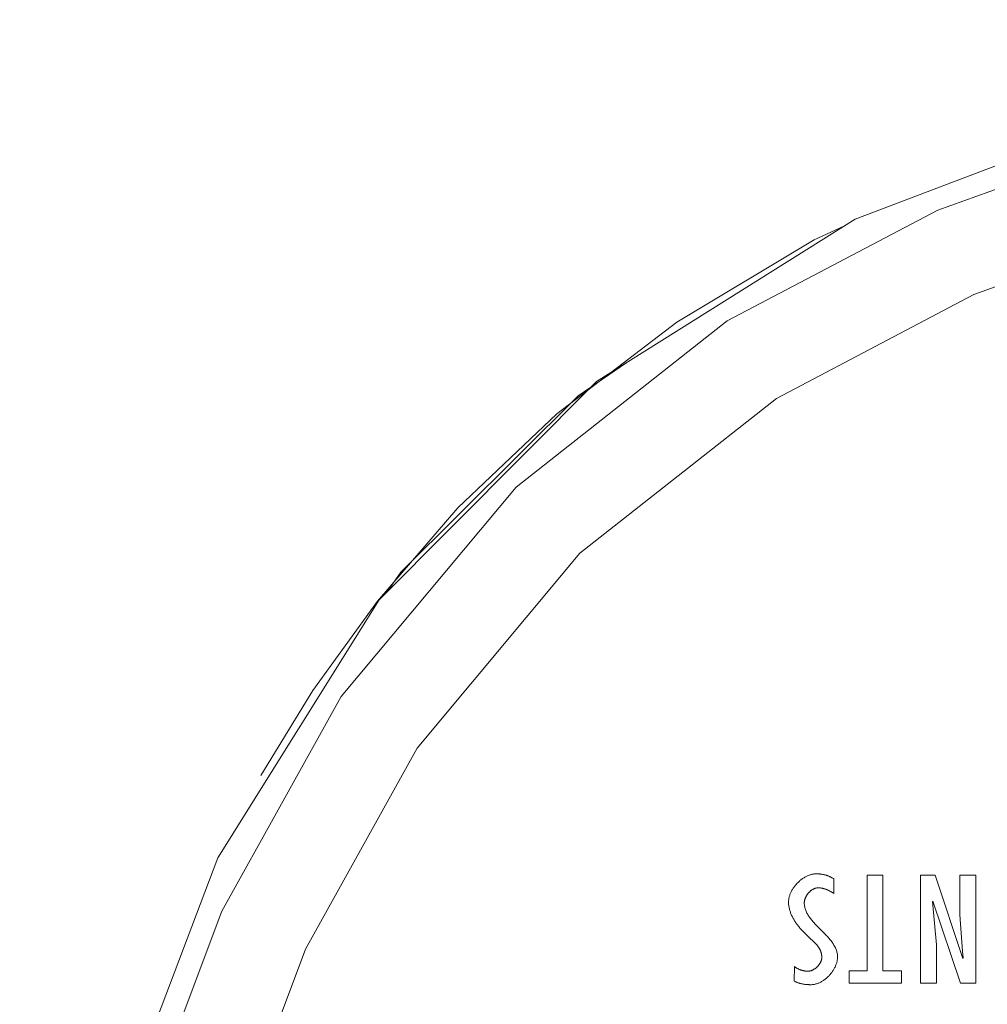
# Model space of a CAD drawing. Header units: millimetres. Extents: x 3925 to 5043, y -86 to 778.
# Tile 50 of 113: x 4266 to 4279, y 690 to 703. Entities that reach past the tile are written whole.
import ezdxf

# ---------------------------------------------------------------- set-up
doc = ezdxf.new("R2010")
doc.units = ezdxf.units.MM
doc.header["$LTSCALE"] = 46.255
doc.layers.add('H30K-REAR-CODXF_CONTINUOUS_LINE', color=7, linetype='CONTINUOUS')
doc.layers.add('H30K-TOP-COVDXF_CONTINUOUS_LINE', color=7, linetype='CONTINUOUS')

msp = doc.modelspace()

# ---------------------------------------------------------------- linework, layer by layer
at = {"layer": 'H30K-REAR-CODXF_CONTINUOUS_LINE', "color": 7, "linetype": 'Continuous', "lineweight": 0}
for points in [[(4273.0808, 697.5329), (4274.7019, 698.7693), (4276.5581, 699.8804), (4276.9599, 700.0661)], [(4274.0254, 698.2226), (4273.3684, 697.7739), (4270.9736, 695.3941), (4270.7998, 695.1413)], [(4269.0846, 692.6469), (4269.7859, 693.7933), (4270.6584, 695.0037), (4271.7432, 696.2613), (4273.0808, 697.5329)]]:
    msp.add_lwpolyline(points, dxfattribs=at)
at = {"layer": 'H30K-TOP-COVDXF_CONTINUOUS_LINE', "color": 7, "linetype": 'Continuous', "lineweight": 0}
for p, q in [((4276.8222, 691.0556), (4276.8222, 691.2511)), ((4277.4848, 691.3015), (4277.2721, 691.3015)), ((4277.2721, 691.3015), (4277.2721, 690.0107)), ((4277.4848, 690.0107), (4277.4848, 691.3015)), ((4278.1926, 691.3015), (4277.9948, 691.3015)), ((4277.9948, 691.3015), (4277.9948, 689.8427)), ((4278.5674, 690.1772), (4278.1926, 691.3015)), ((4278.7398, 691.3015), (4278.5268, 691.3015)), ((4278.5268, 691.3015), (4278.5268, 690.7655)), ((4278.7398, 689.8427), (4278.7398, 691.3015)), ((4278.2078, 690.363), (4278.1566, 690.9475)), ((4278.161, 690.9513), (4278.5355, 689.8427)), ((4278.5268, 690.7655), (4278.5589, 690.2761)), ((4276.4389, 690.512), (4276.6007, 690.3514)), ((4278.2078, 689.8427), (4278.2078, 690.363)), ((4278.5589, 690.2761), (4278.5716, 690.1811)), ((4276.29, 690.067), (4276.288, 689.8717)), ((4277.2721, 690.0107), (4277.0315, 690.0107)), ((4277.0315, 690.0107), (4277.0315, 689.8427)), ((4277.7359, 690.0107), (4277.4848, 690.0107)), ((4277.7359, 689.8427), (4277.7359, 690.0107)), ((4277.0315, 689.8427), (4277.7359, 689.8427)), ((4277.9948, 689.8427), (4278.2078, 689.8427)), ((4278.5355, 689.8427), (4278.7398, 689.8427))]:
    msp.add_line(p, q, dxfattribs=at)
for points in [[(4290.8249, 702.852), (4285.5, 702.5362), (4281.0018, 701.6371), (4277.1111, 700.161), (4273.6166, 697.9658), (4270.6805, 695.0217), (4268.5014, 691.5362), (4267.0354, 687.6596), (4266.1402, 683.1732), (4265.8249, 677.852)], [(4290.8249, 702.4956), (4289.1986, 702.4684), (4287.415, 702.3709), (4285.4457, 702.1699), (4283.2668, 701.8144), (4280.8629, 701.226), (4278.2263, 700.2811), (4275.3822, 698.7852), (4272.5308, 696.5402), (4270.166, 693.7131), (4268.5567, 690.8159), (4267.5388, 688.1065), (4266.9098, 685.6426), (4266.5321, 683.4212), (4266.3177, 681.4126), (4266.2118, 679.5729), (4266.1813, 677.852)], [(4290.8249, 701.255), (4289.2408, 701.2285), (4287.5091, 701.1338), (4285.6049, 700.9395), (4283.5092, 700.5976), (4281.2128, 700.0357), (4278.7159, 699.1412), (4276.0482, 697.7384), (4273.394, 695.6491), (4271.1944, 693.0191), (4269.6873, 690.3051), (4268.7248, 687.7422), (4268.1246, 685.3906), (4267.7616, 683.2553), (4267.5545, 681.3137), (4267.4517, 679.528), (4267.4219, 677.852)], [(4276.588, 691.3208), (4276.5781, 691.3206), (4276.5681, 691.32), (4276.5581, 691.319), (4276.5481, 691.3176), (4276.538, 691.3158), (4276.528, 691.3136), (4276.518, 691.3111), (4276.508, 691.3082), (4276.498, 691.305), (4276.4881, 691.3014), (4276.4782, 691.2975), (4276.4684, 691.2933), (4276.4586, 691.2887), (4276.4489, 691.2839), (4276.4393, 691.2788), (4276.4297, 691.2734), (4276.4202, 691.2676), (4276.4109, 691.2617), (4276.4016, 691.2554), (4276.3925, 691.249), (4276.3835, 691.2422), (4276.3746, 691.2353), (4276.3659, 691.2281), (4276.3573, 691.2207), (4276.3489, 691.213), (4276.3406, 691.2052), (4276.3326, 691.1972), (4276.3247, 691.189), (4276.317, 691.1806), (4276.3095, 691.1721), (4276.3022, 691.1634), (4276.2951, 691.1546), (4276.2883, 691.1456), (4276.2816, 691.1364), (4276.2753, 691.1272), (4276.2691, 691.1178), (4276.2633, 691.1084), (4276.2577, 691.0988), (4276.2524, 691.0892), (4276.2473, 691.0794), (4276.2426, 691.0696), (4276.2381, 691.0598), (4276.234, 691.0498), (4276.2302, 691.0399), (4276.2267, 691.0299), (4276.2235, 691.0198), (4276.2207, 691.0098), (4276.2182, 690.9997), (4276.2161, 690.9897), (4276.2143, 690.9796), (4276.2129, 690.9696), (4276.212, 690.9595), (4276.2114, 690.9496), (4276.2112, 690.9396)], [(4276.8222, 691.2511), (4276.8162, 691.2554), (4276.81, 691.2596), (4276.8038, 691.2636), (4276.7974, 691.2675), (4276.791, 691.2712), (4276.7844, 691.2748), (4276.7778, 691.2782), (4276.771, 691.2815), (4276.7642, 691.2847), (4276.7573, 691.2877), (4276.7504, 691.2906), (4276.7434, 691.2933), (4276.7363, 691.2959), (4276.7291, 691.2984), (4276.7219, 691.3008), (4276.7147, 691.303), (4276.7074, 691.305), (4276.7, 691.307), (4276.6926, 691.3088), (4276.6852, 691.3105), (4276.6778, 691.312), (4276.6703, 691.3134), (4276.6628, 691.3147), (4276.6553, 691.3159), (4276.6478, 691.3169), (4276.6403, 691.3178), (4276.6328, 691.3186), (4276.6253, 691.3193), (4276.6178, 691.3198), (4276.6103, 691.3203), (4276.6029, 691.3206), (4276.5954, 691.3207), (4276.588, 691.3208)], [(4276.4241, 690.9281), (4276.4241, 690.9331), (4276.4244, 690.9382), (4276.4249, 690.9433), (4276.4255, 690.9484), (4276.4263, 690.9535), (4276.4273, 690.9587), (4276.4285, 690.9639), (4276.4298, 690.969), (4276.4313, 690.9742), (4276.4329, 690.9794), (4276.4347, 690.9845), (4276.4366, 690.9897), (4276.4387, 690.9948), (4276.4409, 690.9999), (4276.4433, 691.005), (4276.4458, 691.01), (4276.4484, 691.015), (4276.4512, 691.02), (4276.454, 691.0249), (4276.457, 691.0298), (4276.4602, 691.0346), (4276.4634, 691.0393), (4276.4667, 691.044), (4276.4702, 691.0486), (4276.4738, 691.0532), (4276.4774, 691.0576), (4276.4812, 691.062), (4276.485, 691.0663), (4276.4889, 691.0705), (4276.493, 691.0746), (4276.4971, 691.0786), (4276.5013, 691.0824), (4276.5055, 691.0862), (4276.5099, 691.0899), (4276.5143, 691.0934), (4276.5187, 691.0968), (4276.5232, 691.1001), (4276.5278, 691.1032), (4276.5325, 691.1062), (4276.5372, 691.1091), (4276.5419, 691.1118), (4276.5467, 691.1143), (4276.5515, 691.1167), (4276.5563, 691.1189), (4276.5612, 691.121), (4276.5661, 691.1228), (4276.5711, 691.1246), (4276.5761, 691.1261), (4276.581, 691.1274), (4276.586, 691.1285), (4276.5911, 691.1295), (4276.5961, 691.1302), (4276.6011, 691.1308), (4276.6061, 691.1311), (4276.6112, 691.1312)], [(4276.6112, 691.1312), (4276.6177, 691.1311), (4276.6243, 691.1309), (4276.6309, 691.1304), (4276.6375, 691.1298), (4276.644, 691.1291), (4276.6506, 691.1282), (4276.6571, 691.1271), (4276.6637, 691.1259), (4276.6702, 691.1245), (4276.6766, 691.123), (4276.6831, 691.1214), (4276.6896, 691.1196), (4276.696, 691.1177), (4276.7024, 691.1157), (4276.7087, 691.1136), (4276.7151, 691.1113), (4276.7214, 691.109), (4276.7277, 691.1065), (4276.7339, 691.1039), (4276.7401, 691.1012), (4276.7463, 691.0985), (4276.7524, 691.0956), (4276.7585, 691.0926), (4276.7645, 691.0896), (4276.7705, 691.0865), (4276.7765, 691.0833), (4276.7824, 691.08), (4276.7882, 691.0767), (4276.794, 691.0733), (4276.7998, 691.0699), (4276.8055, 691.0664), (4276.8111, 691.0628), (4276.8167, 691.0592), (4276.8222, 691.0556)], [(4276.2112, 690.9396), (4276.2113, 690.9281), (4276.2119, 690.9166), (4276.2128, 690.9051), (4276.214, 690.8936), (4276.2156, 690.8822), (4276.2175, 690.8708), (4276.2198, 690.8595), (4276.2223, 690.8482), (4276.2252, 690.8369), (4276.2284, 690.8257), (4276.2318, 690.8145), (4276.2355, 690.8034), (4276.2396, 690.7923), (4276.2438, 690.7813), (4276.2484, 690.7704), (4276.2531, 690.7595), (4276.2582, 690.7487), (4276.2634, 690.738), (4276.2689, 690.7274), (4276.2746, 690.7168), (4276.2805, 690.7063), (4276.2866, 690.696), (4276.2929, 690.6857), (4276.2994, 690.6755), (4276.3061, 690.6654), (4276.3129, 690.6554), (4276.3199, 690.6455), (4276.3271, 690.6357), (4276.3344, 690.626), (4276.3418, 690.6164), (4276.3494, 690.607), (4276.3571, 690.5977), (4276.3649, 690.5885), (4276.3728, 690.5794), (4276.3808, 690.5705), (4276.3889, 690.5617), (4276.3971, 690.5531), (4276.4053, 690.5446), (4276.4136, 690.5362), (4276.422, 690.528), (4276.4304, 690.5199), (4276.4389, 690.512)], [(4276.6801, 690.531), (4276.6171, 690.5937), (4276.6067, 690.6041), (4276.5964, 690.6146), (4276.5862, 690.6252), (4276.5761, 690.6357), (4276.5661, 690.6463), (4276.5564, 690.657), (4276.5468, 690.6677), (4276.5374, 690.6784), (4276.5282, 690.6893), (4276.5193, 690.7001), (4276.5106, 690.7111), (4276.5023, 690.7222), (4276.4942, 690.7333), (4276.4865, 690.7445), (4276.4791, 690.7559), (4276.4721, 690.7673), (4276.4655, 690.7788), (4276.4593, 690.7905), (4276.4535, 690.8023), (4276.4482, 690.8142), (4276.4433, 690.8262), (4276.439, 690.8384), (4276.4352, 690.8507), (4276.4318, 690.8632), (4276.4291, 690.8758), (4276.4269, 690.8886), (4276.4253, 690.9016), (4276.4244, 690.9147), (4276.4241, 690.9281)], [(4276.8732, 690.1966), (4276.8728, 690.2099), (4276.8719, 690.2231), (4276.8703, 690.236), (4276.8681, 690.2488), (4276.8654, 690.2615), (4276.862, 690.2739), (4276.8582, 690.2863), (4276.8539, 690.2984), (4276.849, 690.3105), (4276.8437, 690.3224), (4276.8379, 690.3342), (4276.8317, 690.3458), (4276.8251, 690.3574), (4276.8181, 690.3688), (4276.8107, 690.3801), (4276.803, 690.3914), (4276.7949, 690.4025), (4276.7866, 690.4135), (4276.7779, 690.4245), (4276.769, 690.4354), (4276.7598, 690.4462), (4276.7504, 690.457), (4276.7408, 690.4677), (4276.7311, 690.4783), (4276.7211, 690.4889), (4276.711, 690.4995), (4276.7008, 690.51), (4276.6905, 690.5205), (4276.6801, 690.531)], [(4276.6007, 690.3514), (4276.6039, 690.3474), (4276.6072, 690.3434), (4276.6103, 690.3392), (4276.6134, 690.335), (4276.6163, 690.3307), (4276.6192, 690.3264), (4276.622, 690.322), (4276.6248, 690.3175), (4276.6274, 690.3129), (4276.6299, 690.3083), (4276.6324, 690.3036), (4276.6348, 690.2989), (4276.637, 690.2941), (4276.6392, 690.2893), (4276.6413, 690.2845), (4276.6433, 690.2795), (4276.6452, 690.2746), (4276.6469, 690.2696), (4276.6486, 690.2646), (4276.6502, 690.2596), (4276.6517, 690.2545), (4276.653, 690.2494), (4276.6543, 690.2443), (4276.6554, 690.2391), (4276.6564, 690.234), (4276.6573, 690.2288), (4276.6581, 690.2237), (4276.6588, 690.2185), (4276.6593, 690.2133), (4276.6598, 690.2082), (4276.6601, 690.203), (4276.6603, 690.1978), (4276.6604, 690.1927)], [(4276.6604, 690.1927), (4276.6602, 690.1878), (4276.6599, 690.1828), (4276.6594, 690.1778), (4276.6587, 690.1728), (4276.6579, 690.1679), (4276.6568, 690.1629), (4276.6555, 690.1579), (4276.6541, 690.1529), (4276.6525, 690.148), (4276.6507, 690.143), (4276.6488, 690.1381), (4276.6467, 690.1332), (4276.6444, 690.1283), (4276.642, 690.1235), (4276.6395, 690.1187), (4276.6368, 690.1139), (4276.6339, 690.1092), (4276.631, 690.1046), (4276.6279, 690.1), (4276.6247, 690.0954), (4276.6213, 690.091), (4276.6179, 690.0865), (4276.6143, 690.0822), (4276.6106, 690.0779), (4276.6068, 690.0737), (4276.6029, 690.0696), (4276.5989, 690.0656), (4276.5949, 690.0617), (4276.5907, 690.0578), (4276.5865, 690.0541), (4276.5821, 690.0505), (4276.5778, 690.047), (4276.5733, 690.0435), (4276.5688, 690.0403), (4276.5642, 690.0371), (4276.5595, 690.034), (4276.5548, 690.0311), (4276.5501, 690.0283), (4276.5453, 690.0257), (4276.5404, 690.0232), (4276.5355, 690.0208), (4276.5306, 690.0186), (4276.5257, 690.0165), (4276.5208, 690.0146), (4276.5158, 690.0129), (4276.5108, 690.0113), (4276.5058, 690.0099), (4276.5008, 690.0087), (4276.4958, 690.0076), (4276.4908, 690.0067), (4276.4858, 690.006), (4276.4808, 690.0056), (4276.4758, 690.0053), (4276.4709, 690.0052)], [(4276.5136, 689.8233), (4276.5232, 689.8235), (4276.5328, 689.8241), (4276.5424, 689.8251), (4276.5521, 689.8265), (4276.5617, 689.8282), (4276.5714, 689.8304), (4276.581, 689.8329), (4276.5906, 689.8357), (4276.6002, 689.8389), (4276.6097, 689.8424), (4276.6192, 689.8463), (4276.6286, 689.8505), (4276.638, 689.8549), (4276.6473, 689.8597), (4276.6565, 689.8648), (4276.6656, 689.8701), (4276.6746, 689.8758), (4276.6836, 689.8816), (4276.6924, 689.8878), (4276.7011, 689.8942), (4276.7097, 689.9008), (4276.7181, 689.9077), (4276.7264, 689.9148), (4276.7346, 689.9221), (4276.7426, 689.9296), (4276.7505, 689.9373), (4276.7581, 689.9451), (4276.7656, 689.9532), (4276.773, 689.9614), (4276.7801, 689.9698), (4276.787, 689.9783), (4276.7937, 689.987), (4276.8002, 689.9958), (4276.8065, 690.0048), (4276.8125, 690.0138), (4276.8183, 690.023), (4276.8239, 690.0323), (4276.8292, 690.0416), (4276.8342, 690.0511), (4276.839, 690.0606), (4276.8435, 690.0702), (4276.8477, 690.0798), (4276.8516, 690.0895), (4276.8552, 690.0992), (4276.8585, 690.109), (4276.8615, 690.1187), (4276.8642, 690.1285), (4276.8665, 690.1383), (4276.8685, 690.1481), (4276.8702, 690.1578), (4276.8715, 690.1676), (4276.8724, 690.1773), (4276.873, 690.187), (4276.8732, 690.1966)], [(4276.4709, 690.0052), (4276.4651, 690.0052), (4276.4593, 690.0054), (4276.4535, 690.0058), (4276.4477, 690.0063), (4276.4419, 690.0069), (4276.4362, 690.0077), (4276.4304, 690.0086), (4276.4246, 690.0096), (4276.4189, 690.0107), (4276.4132, 690.012), (4276.4075, 690.0133), (4276.4018, 690.0148), (4276.3961, 690.0164), (4276.3905, 690.0181), (4276.3848, 690.0199), (4276.3792, 690.0218), (4276.3737, 690.0238), (4276.3681, 690.0259), (4276.3626, 690.0281), (4276.3571, 690.0304), (4276.3517, 690.0328), (4276.3463, 690.0352), (4276.3409, 690.0378), (4276.3356, 690.0404), (4276.3304, 690.0431), (4276.3251, 690.0458), (4276.32, 690.0487), (4276.3148, 690.0516), (4276.3098, 690.0545), (4276.3047, 690.0575), (4276.2998, 690.0606), (4276.2949, 690.0638), (4276.29, 690.067)], [(4276.288, 689.8717), (4276.2946, 689.8682), (4276.3012, 689.8649), (4276.308, 689.8617), (4276.3148, 689.8587), (4276.3217, 689.8558), (4276.3286, 689.8531), (4276.3357, 689.8505), (4276.3427, 689.848), (4276.3499, 689.8457), (4276.357, 689.8435), (4276.3643, 689.8415), (4276.3715, 689.8395), (4276.3788, 689.8377), (4276.3862, 689.836), (4276.3936, 689.8345), (4276.401, 689.833), (4276.4084, 689.8317), (4276.4159, 689.8304), (4276.4234, 689.8293), (4276.4309, 689.8283), (4276.4384, 689.8274), (4276.446, 689.8265), (4276.4535, 689.8258), (4276.461, 689.8252), (4276.4686, 689.8247), (4276.4761, 689.8242), (4276.4836, 689.8239), (4276.4911, 689.8236), (4276.4986, 689.8234), (4276.5061, 689.8233), (4276.5136, 689.8233)]]:
    msp.add_lwpolyline(points, dxfattribs=at)

doc.saveas('drawing.dxf')
